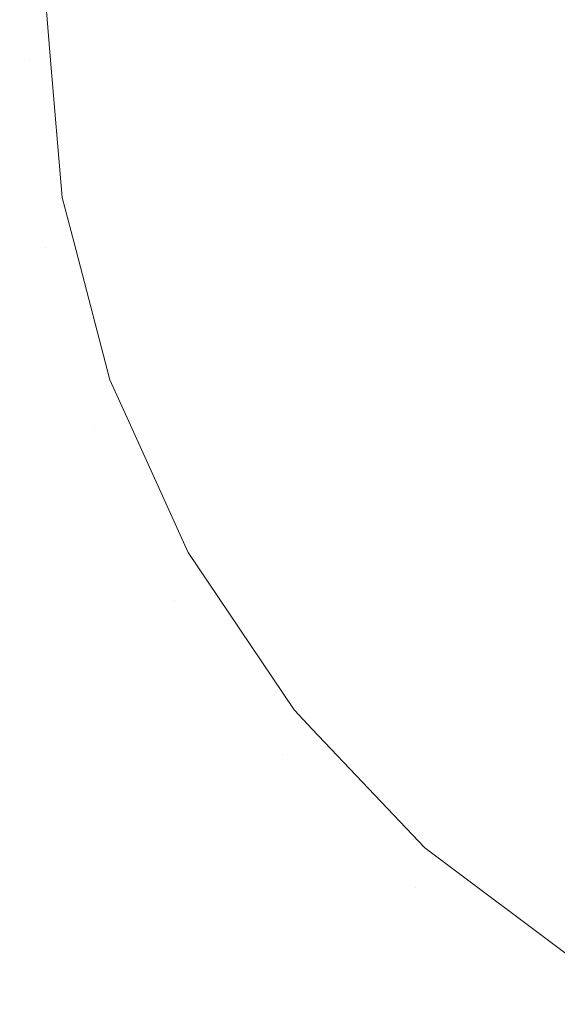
# Model space of a CAD drawing. Header units: millimetres. Extents: x -211 to 218, y -248 to 286.
# Tile 1 of 214: x -211 to -202, y -242 to -227. Entities that reach past the tile are written whole.
import ezdxf

# ---------------------------------------------------------------- set-up
doc = ezdxf.new("R2010")
doc.units = ezdxf.units.MM
doc.header["$LTSCALE"] = 25.4
doc.layers.add('None', color=7, linetype='Continuous', lineweight=9)

msp = doc.modelspace()

# ---------------------------------------------------------------- linework, layer by layer
at = {"layer": 'None', "color": 7, "linetype": 'Continuous', "lineweight": 9}
for points, invisible_edges in [([(-115.459, -145.449, -8.313), (-115.523, -144.692, -8.45), (-210.176, -226.734, -415.619), (-210.111, -227.495, -415.48)], 10), ([(-210.111, -227.495, -415.48), (-209.927, -229.64, -415.091), (-115.275, -147.597, -7.923), (-115.459, -145.449, -8.313)], 10), ([(-115.094, -148.289, -7.826), (-115.275, -147.597, -7.923), (-209.927, -229.64, -415.091), (-209.743, -230.342, -414.992)], 10), ([(-209.743, -230.342, -414.992), (-209.183, -232.48, -414.692), (-114.53, -150.438, -7.524), (-115.094, -148.289, -7.826)], 10), ([(-114.444, -150.629, -7.505), (-114.53, -150.438, -7.524), (-209.183, -232.48, -414.692)], 10), ([(-114.27, -151.012, -7.468), (-114.444, -150.629, -7.505), (-209.183, -232.48, -414.692), (-208.916, -233.07, -414.635)], 10), ([(-208.916, -233.07, -414.635), (-207.965, -235.169, -414.433), (-113.312, -153.127, -7.265), (-114.27, -151.012, -7.468)], 10), ([(-113.025, -153.553, -7.246), (-113.312, -153.127, -7.265), (-207.965, -235.169, -414.433), (-207.664, -235.616, -414.413)], 10), ([(-207.664, -235.616, -414.413), (-206.31, -237.625, -414.323), (-111.658, -155.583, -7.155), (-113.025, -153.553, -7.246)], 10), ([(-111.396, -155.859, -7.16), (-111.658, -155.583, -7.155), (-206.31, -237.625, -414.323), (-206.027, -237.923, -414.329)], 10), ([(-206.027, -237.923, -414.329), (-204.27, -239.773, -414.364), (-109.617, -157.731, -7.196), (-111.396, -155.859, -7.16)], 10), ([(-109.617, -157.731, -7.196), (-204.27, -239.773, -414.364), (-201.905, -241.549, -414.556), (-107.252, -159.506, -7.388)], 5), ([(-210.438, -227.5, -416.967), (-210.182, -224.576, -416.967), (-210.334, -224.549, -419.866), (-210.592, -227.5, -419.866)], 15), ([(-210.592, -227.5, -419.866), (-210.334, -224.549, -419.866), (-209.998, -224.608, -422.748), (-210.251, -227.5, -422.748)], 15), ([(-210.182, -224.576, -416.967), (-210.438, -227.5, -416.967), (-210.176, -226.734, -415.619)], 11), ([(-210.251, -227.5, -422.748), (-209.998, -224.608, -422.748), (-209.184, -224.752, -425.531), (-209.425, -227.5, -425.531)], 15), ([(-209.425, -227.5, -425.531), (-209.184, -224.752, -425.531), (-207.916, -224.975, -428.132), (-208.137, -227.5, -428.132)], 15), ([(-208.137, -227.5, -428.132), (-207.916, -224.975, -428.132), (-206.231, -225.273, -430.476), (-206.426, -227.5, -430.476)], 15), ([(-206.426, -227.5, -430.476), (-206.231, -225.273, -430.476), (-204.177, -225.635, -432.496), (-204.341, -227.5, -432.496)], 15), ([(-204.341, -227.5, -432.496), (-204.177, -225.635, -432.496), (-201.815, -226.051, -434.13), (-201.942, -227.5, -434.13)], 15), ([(-210.438, -227.5, -416.967), (-210.111, -227.495, -415.48), (-210.176, -226.734, -415.619)], 9), ([(-210.182, -230.423, -416.967), (-210.438, -227.5, -416.967), (-210.592, -227.5, -419.866), (-210.334, -230.45, -419.866)], 15), ([(-210.334, -230.45, -419.866), (-210.592, -227.5, -419.866), (-210.251, -227.5, -422.748), (-209.998, -230.391, -422.748)], 15), ([(-209.927, -229.64, -415.091), (-210.111, -227.495, -415.48), (-210.438, -227.5, -416.967)], 10), ([(-210.438, -227.5, -416.967), (-210.182, -230.423, -416.967), (-209.927, -229.64, -415.091)], 11), ([(-209.998, -230.391, -422.748), (-210.251, -227.5, -422.748), (-209.425, -227.5, -425.531), (-209.184, -230.247, -425.531)], 15), ([(-209.184, -230.247, -425.531), (-209.425, -227.5, -425.531), (-208.137, -227.5, -428.132), (-207.916, -230.024, -428.132)], 15), ([(-207.916, -230.024, -428.132), (-208.137, -227.5, -428.132), (-206.426, -227.5, -430.476), (-206.231, -229.727, -430.476)], 15), ([(-206.231, -229.727, -430.476), (-206.426, -227.5, -430.476), (-204.341, -227.5, -432.496), (-204.177, -229.364, -432.496)], 15), ([(-204.177, -229.364, -432.496), (-204.341, -227.5, -432.496), (-201.942, -227.5, -434.13), (-201.815, -228.948, -434.13)], 15), ([(-203.693, -231.173, -432.496), (-204.177, -229.364, -432.496), (-201.815, -228.948, -434.13), (-201.439, -230.352, -434.13)], 15), ([(-205.652, -231.886, -430.476), (-206.231, -229.727, -430.476), (-204.177, -229.364, -432.496), (-203.693, -231.173, -432.496)], 15), ([(-210.182, -230.423, -416.967), (-209.743, -230.342, -414.992), (-209.927, -229.64, -415.091)], 9), ([(-207.261, -232.471, -428.132), (-207.916, -230.024, -428.132), (-206.231, -229.727, -430.476), (-205.652, -231.886, -430.476)], 15), ([(-208.471, -232.912, -425.531), (-209.184, -230.247, -425.531), (-207.916, -230.024, -428.132), (-207.261, -232.471, -428.132)], 15), ([(-209.183, -232.48, -414.692), (-209.743, -230.342, -414.992), (-210.182, -230.423, -416.967)], 10), ([(-209.247, -233.194, -422.748), (-209.998, -230.391, -422.748), (-209.184, -230.247, -425.531), (-208.471, -232.912, -425.531)], 15), ([(-202.902, -232.869, -432.496), (-203.693, -231.173, -432.496), (-201.439, -230.352, -434.13), (-200.825, -231.67, -434.13)], 15), ([(-209.567, -233.311, -419.866), (-210.334, -230.45, -419.866), (-209.998, -230.391, -422.748), (-209.247, -233.194, -422.748)], 15), ([(-209.422, -233.258, -416.967), (-210.182, -230.423, -416.967), (-210.334, -230.45, -419.866), (-209.567, -233.311, -419.866)], 15), ([(-210.182, -230.423, -416.967), (-209.422, -233.258, -416.967), (-209.183, -232.48, -414.692)], 11), ([(-204.708, -233.912, -430.476), (-205.652, -231.886, -430.476), (-203.693, -231.173, -432.496), (-202.902, -232.869, -432.496)], 15), ([(-201.828, -234.403, -432.496), (-202.902, -232.869, -432.496), (-200.825, -231.67, -434.13), (-199.991, -232.861, -434.13)], 15), ([(-206.19, -234.768, -428.132), (-207.261, -232.471, -428.132), (-205.652, -231.886, -430.476), (-204.708, -233.912, -430.476)], 15), ([(-209.422, -233.258, -416.967), (-208.916, -233.07, -414.635), (-209.183, -232.48, -414.692)], 9), ([(-207.305, -235.412, -425.531), (-208.471, -232.912, -425.531), (-207.261, -232.471, -428.132), (-206.19, -234.768, -428.132)], 15), ([(-208.02, -235.825, -422.748), (-209.247, -233.194, -422.748), (-208.471, -232.912, -425.531), (-207.305, -235.412, -425.531)], 15), ([(-203.425, -235.743, -430.476), (-204.708, -233.912, -430.476), (-202.902, -232.869, -432.496), (-201.828, -234.403, -432.496)], 15), ([(-207.965, -235.169, -414.433), (-208.916, -233.07, -414.635), (-209.422, -233.258, -416.967)], 10), ([(-208.316, -235.995, -419.866), (-209.567, -233.311, -419.866), (-209.247, -233.194, -422.748), (-208.02, -235.825, -422.748)], 15), ([(-208.182, -235.918, -416.967), (-209.422, -233.258, -416.967), (-209.567, -233.311, -419.866), (-208.316, -235.995, -419.866)], 15), ([(-209.422, -233.258, -416.967), (-208.182, -235.918, -416.967), (-207.965, -235.169, -414.433)], 11), ([(-204.736, -236.843, -428.132), (-206.19, -234.768, -428.132), (-204.708, -233.912, -430.476), (-203.425, -235.743, -430.476)], 15), ([(-201.845, -237.324, -430.476), (-203.425, -235.743, -430.476), (-201.828, -234.403, -432.496), (-200.504, -235.727, -432.496)], 15), ([(-205.723, -237.671, -425.531), (-207.305, -235.412, -425.531), (-206.19, -234.768, -428.132), (-204.736, -236.843, -428.132)], 15), ([(-208.182, -235.918, -416.967), (-207.664, -235.616, -414.413), (-207.965, -235.169, -414.433)], 9), ([(-206.356, -238.202, -422.748), (-208.02, -235.825, -422.748), (-207.305, -235.412, -425.531), (-205.723, -237.671, -425.531)], 15), ([(-206.31, -237.625, -414.323), (-207.664, -235.616, -414.413), (-208.182, -235.918, -416.967)], 10), ([(-202.945, -238.635, -428.132), (-204.736, -236.843, -428.132), (-203.425, -235.743, -430.476), (-201.845, -237.324, -430.476)], 15), ([(-206.617, -238.421, -419.866), (-208.316, -235.995, -419.866), (-208.02, -235.825, -422.748), (-206.356, -238.202, -422.748)], 15), ([(-206.499, -238.322, -416.967), (-208.182, -235.918, -416.967), (-208.316, -235.995, -419.866), (-206.617, -238.421, -419.866)], 15), ([(-208.182, -235.918, -416.967), (-206.499, -238.322, -416.967), (-206.31, -237.625, -414.323)], 11), ([(-203.772, -239.621, -425.531), (-205.723, -237.671, -425.531), (-204.736, -236.843, -428.132), (-202.945, -238.635, -428.132)], 15), ([(-200.869, -240.088, -428.132), (-202.945, -238.635, -428.132), (-201.845, -237.324, -430.476), (-200.013, -238.606, -430.476)], 15), ([(-206.499, -238.322, -416.967), (-206.027, -237.923, -414.329), (-206.31, -237.625, -414.323)], 9), ([(-204.303, -240.254, -422.748), (-206.356, -238.202, -422.748), (-205.723, -237.671, -425.531), (-203.772, -239.621, -425.531)], 15), ([(-204.27, -239.773, -414.364), (-206.027, -237.923, -414.329), (-206.499, -238.322, -416.967)], 10), ([(-204.523, -240.516, -419.866), (-206.617, -238.421, -419.866), (-206.356, -238.202, -422.748), (-204.303, -240.254, -422.748)], 15), ([(-204.423, -240.397, -416.967), (-206.499, -238.322, -416.967), (-206.617, -238.421, -419.866), (-204.523, -240.516, -419.866)], 15), ([(-206.499, -238.322, -416.967), (-204.423, -240.397, -416.967), (-204.27, -239.773, -414.364)], 11), ([(-201.513, -241.204, -425.531), (-203.772, -239.621, -425.531), (-202.945, -238.635, -428.132), (-200.869, -240.088, -428.132)], 15), ([(-201.926, -241.919, -422.748), (-204.303, -240.254, -422.748), (-203.772, -239.621, -425.531), (-201.513, -241.204, -425.531)], 15), ([(-201.905, -241.549, -414.556), (-204.27, -239.773, -414.364), (-204.423, -240.397, -416.967)], 10), ([(-202.096, -242.214, -419.866), (-204.523, -240.516, -419.866), (-204.303, -240.254, -422.748), (-201.926, -241.919, -422.748)], 15), ([(-202.019, -242.081, -416.967), (-204.423, -240.397, -416.967), (-204.523, -240.516, -419.866), (-202.096, -242.214, -419.866)], 15), ([(-204.423, -240.397, -416.967), (-202.019, -242.081, -416.967), (-201.905, -241.549, -414.556)], 11)]:
    msp.add_3dface(points, dxfattribs=dict(at, invisible_edges=invisible_edges))

doc.saveas('drawing.dxf')
